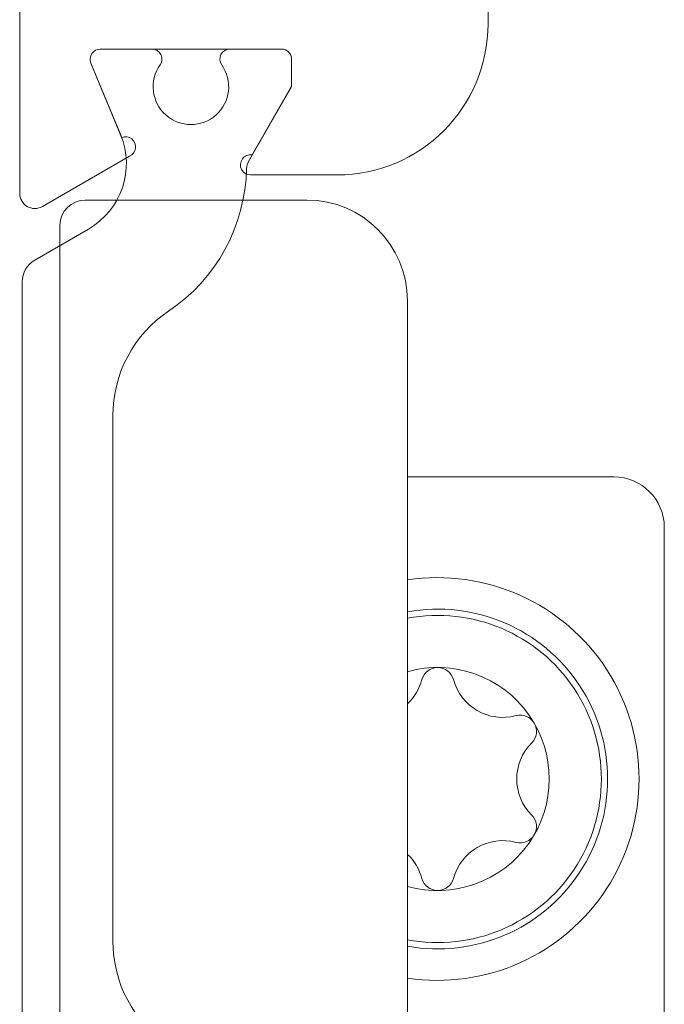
# Model space of a CAD drawing. Header units: millimetres. Extents: x 0 to 10560344, y -63228 to 177747.
# Tile 74 of 125: x 106965 to 106978, y -41297 to -41277. Entities that reach past the tile are written whole.
import ezdxf

# ---------------------------------------------------------------- set-up
doc = ezdxf.new("R2010")
doc.units = ezdxf.units.MM
doc.layers.add('008', color=8, linetype='Continuous', lineweight=9)
doc.layers.add('013', color=220, linetype='Continuous', lineweight=13)

msp = doc.modelspace()

# ---------------------------------------------------------------- linework, layer by layer
at = {"layer": '008', "linetype": 'Continuous'}
for p, q in [((106970.94, -41281.051), (106966.54, -41281.051)), ((106966.04, -41281.551), (106966.04, -41307.751)), ((106972.94, -41311.251), (106972.94, -41283.051)), ((106977.04, -41286.551), (106972.94, -41286.551)), ((106978.04, -41308.151), (106978.04, -41287.551))]:
    msp.add_line(p, q, dxfattribs=at)
msp.add_lwpolyline([(106965.29, -41298.426), (106965.29, -41282.676, -0.267963), (106965.54, -41282.243), (106966.608, -41281.626, 0.376381), (106967.244, -41279.753), (106966.654, -41278.328, -0.534486), (106966.838, -41278.051), (106967.866, -41278.051, -0.609045), (106968.029, -41278.367, 1.936531), (106969.252, -41278.367, -0.609045), (106969.415, -41278.051), (106970.44, -41278.051, -0.414062), (106970.64, -41278.251), (106970.64, -41278.801), (106969.785, -41280.283, 0.126147), (106969.745, -41280.426, -0.244159), (106968.197, -41283.257, 0.249877), (106967.09, -41285.332), (106967.09, -41285.551), (106967.09, -41285.551), (106967.09, -41295.77, 0.249866), (106968.197, -41297.845, -0.244159)], format="xyb", dxfattribs=at)
for centre, radius, start, end in [((106966.54, -41281.551), 0.5, 90, 180), ((106970.94, -41283.051), 2, 0, 90), ((106977.04, -41287.551), 1, 0, 90), ((106973.54, -41292.551), 4, 261.3731, 98.6269), ((106973.54, -41292.551), 3.375, 259.7597, 100.2403), ((106973.54, -41292.551), 3.25, 259.3613, 100.6387), ((106973.54, -41292.551), 2.215, 254.2833, 105.7167), ((106973.54, -41290.659), 0.323, 15, 165), ((106972.248, -41290.312), 1.015, 312.9999, 345), ((106974.833, -41290.312), 1.015, 195, 285), ((106975.179, -41291.605), 0.323, 315, 105), ((106976.125, -41292.551), 1.015, 135, 225), ((106975.179, -41293.497), 0.323, 255, 45), ((106974.833, -41294.79), 1.015, 75, 165), ((106972.248, -41294.79), 1.015, 15, 47.0001), ((106973.54, -41294.443), 0.323, 195, 345)]:
    msp.add_arc(centre, radius, start, end, dxfattribs=at)
at = {"layer": '013', "linetype": 'Continuous'}
msp.add_lwpolyline([(106974.54, -41275.551), (106974.54, -41277.551, -0.414213), (106971.54, -41280.551), (106969.824, -41280.551, -1.07757), (106969.854, -41280.153), (106970.64, -41278.791), (106970.64, -41278.251, 0.414062), (106970.44, -41278.051), (106966.838, -41278.051, 0.534486), (106966.654, -41278.328), (106967.267, -41279.809, -1.000101), (106967.42, -41280.179), (106965.69, -41281.178, -0.577421), (106965.24, -41280.918), (106965.24, -41275.051, 1.000041)], format="xyb", dxfattribs=at)

doc.saveas('drawing.dxf')
